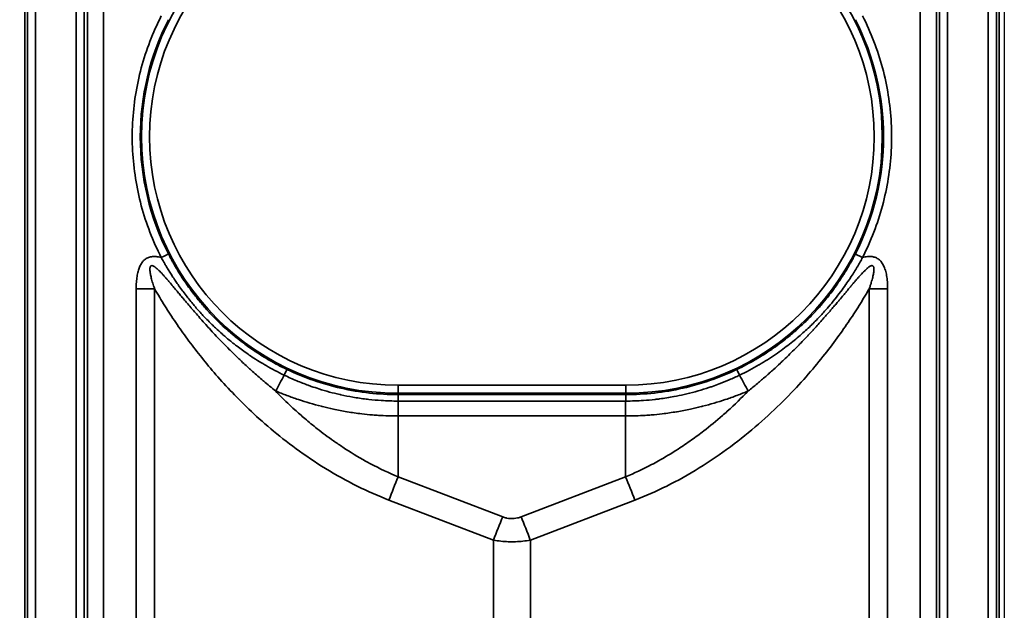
# Model space of a CAD drawing. Header units: millimetres. Extents: x -11430 to 11430, y -488 to 4365.
# Tile 45 of 92: x 1300 to 1361, y 2410 to 2446. Entities that reach past the tile are written whole.
import ezdxf

# ---------------------------------------------------------------- set-up
doc = ezdxf.new("R2010")
doc.units = ezdxf.units.MM
doc.header["$LTSCALE"] = 15
for name, color, linetype, lineweight in [('_Sichtbarkanten', 7, 'Continuous', 25), ('Bemaßung (ISO)', 7, 'Continuous', 25), ('Sichtbar schmal (ISO)', 7, 'Continuous', 35)]:
    doc.layers.add(name, color=color, linetype=linetype, lineweight=lineweight)
doc.styles.add('Notiztext (ISO)', font='verdana.ttf')
doc.dimstyles.new('wedi USA', dxfattribs={"dimscale": 15, "dimtxt": 2.5, "dimasz": 4, "dimexe": 2, "dimexo": 0.8, "dimgap": 0.3, "dimtad": 1, "dimdec": 1, "dimrnd": 1e-08, "dimtxsty": 'Notiztext (ISO)', "dimcen": 0.09, "dimclrd": 7, "dimclre": 7, "dimclrt": 256, "dimadec": 0, "dimazin": 2, "dimtfac": 0.6, "dimtmove": 0, "dimatfit": 3, "dimfxl": 1, "dimtolj": 1, "dimlwd": -1, "dimlwe": -1, "dimarcsym": 0})

# ---------------------------------------------------------------- blocks, each defined once
blk = doc.blocks.new('*D115')
at = {"layer": 'Bemaßung (ISO)', "color": 7, "transparency": 16777216}
for p, q in [((1293.259, 3092.426), (930.259, 3092.426)), ((960.259, 2453.763), (960.259, 3032.426)), ((1293.259, 2393.763), (930.259, 2393.763))]:
    blk.add_line(p, q, dxfattribs=at)
for points in [[(950.259, 3032.426), (970.259, 3032.426), (960.259, 3092.426)], [(950.259, 2453.763), (970.259, 2453.763), (960.259, 2393.763)]]:
    blk.add_solid(points, dxfattribs=at)
at = {"layer": 'Defpoints', "color": 0, "transparency": 16777216}
for p in [(960.259, 3092.426), (1305.259, 3092.426), (1305.259, 2393.763)]:
    blk.add_point(p, dxfattribs=at)
at = {"layer": 'Bemaßung (ISO)', "transparency": 16777216, "insert": (906.948, 2568.173), "char_height": 37.5, "attachment_point": 1, "rotation": 90, "style": 'Notiztext (ISO)'}
blk.add_mtext('\\A1;\\fVerdana|b0|i0;\\H37.3096;700 [27 1/2]"', dxfattribs=at)

msp = doc.modelspace()

# ---------------------------------------------------------------- linework, layer by layer
at = {"layer": '_Sichtbarkanten'}
msp.add_line((1360.751, 3090.095), (1360.751, 2396.095), dxfattribs=at)
at = {"layer": 'Sichtbar schmal (ISO)'}
for p, q in [((1300.076, 3090.61), (1300.076, 2395.579)), ((1300.242, 2395.745), (1300.242, 3090.444)), ((1300.742, 3090.444), (1300.742, 2395.745)), ((1303.259, 2395.763), (1303.259, 3090.426)), ((1303.759, 3090.426), (1303.759, 2395.763)), ((1356.742, 2395.763), (1356.742, 3090.426)), ((1357.242, 3090.426), (1357.242, 2395.763)), ((1359.759, 2395.745), (1359.759, 3090.444)), ((1360.259, 3090.444), (1360.259, 2395.745)), ((1360.425, 2395.579), (1360.425, 3090.61)), ((1303.952, 2395.955), (1303.975, 2655.595)), ((1304.975, 2655.594), (1304.951, 2395.95)), ((1355.55, 2395.95), (1355.526, 2655.594)), ((1356.526, 2655.595), (1356.55, 2395.955)), ((1306.978, 2395.45), (1306.978, 2429.424)), ((1308.119, 2395.449), (1308.119, 2429.424)), ((1352.382, 2395.449), (1352.382, 2429.424)), ((1353.523, 2395.45), (1353.523, 2429.424)), ((1323.196, 2423.456), (1323.196, 2422.956)), ((1337.306, 2423.456), (1323.196, 2423.456)), ((1337.306, 2423.456), (1337.306, 2422.956)), ((1323.196, 2422.956), (1323.196, 2422.877)), ((1337.306, 2422.956), (1323.196, 2422.956)), ((1337.306, 2422.877), (1323.196, 2422.877)), ((1337.306, 2422.956), (1337.306, 2422.877)), ((1323.205, 2422.477), (1323.205, 2421.552)), ((1337.296, 2422.477), (1323.205, 2422.477)), ((1337.296, 2422.477), (1337.296, 2421.552)), ((1323.205, 2417.782), (1323.205, 2421.552)), ((1337.296, 2421.552), (1323.205, 2421.552)), ((1337.296, 2417.782), (1337.296, 2421.552)), ((1329.68, 2415.306), (1323.205, 2417.782)), ((1337.296, 2417.782), (1330.821, 2415.306)), ((1329.109, 2413.871), (1322.635, 2416.346)), ((1337.867, 2416.346), (1331.392, 2413.871)), ((1329.109, 2413.871), (1329.109, 2395.407)), ((1331.392, 2413.871), (1331.392, 2395.407))]:
    msp.add_line(p, q, dxfattribs=at)
for centre, radius, start, end in [((1323.196, 2438.845), 15.889, 90, 270), ((1323.196, 2438.845), 15.389, 90, 270), ((1337.306, 2438.845), 15.889, 270, 90), ((1337.306, 2438.845), 15.389, 270, 90)]:
    msp.add_arc(centre, radius, start, end, dxfattribs=at)
for centre, major_axis, ratio, start_param, end_param in [((1323.196, 2438.843), (-15.963, 0.001), 0.999985, 5.811716, 6.755135), ((1337.305, 2438.843), (15.963, 0), 0.999985, 5.81124, 6.75466), ((1308.532, 2431.359), (0.445, 0.227), 0.004662, 0.017453, 1.568413), ((1351.969, 2431.359), (-0.445, 0.227), 0.004663, 4.714769, 6.265732), ((1306.978, 2429.476), (-10, 0), 0.005236, 1.570796, 1.685164), ((1353.523, 2429.476), (-10, 0), 0.005236, 1.456429, 1.570796), ((1316.099, 2423.984), (0.215, 0.451), 0.009151, 4.92989, 6.265731), ((1344.403, 2423.984), (-0.215, 0.451), 0.009153, 0.017454, 1.353296), ((1317.159, 2425.988), (4.778, 8.785), 0.002502, 4.378716, 4.494714), ((1343.342, 2425.988), (4.778, -8.785), 0.002502, 4.930064, 5.046062), ((1323.201, 2422.377), (-0.005, 0.5), 0.011293, 4.913594, 6.265598), ((1323.205, 2416.32), (1.785, 4.67), 0.108522, 1.294198, 1.606695), ((1337.296, 2416.32), (-1.785, 4.67), 0.108522, 4.67649, 4.988987), ((1329.68, 2413.845), (1.785, 4.67), 0.108522, 1.294198, 1.606695), ((1330.821, 2413.845), (-1.785, 4.67), 0.108522, 4.67649, 4.988987)]:
    msp.add_ellipse(centre, major_axis=major_axis, ratio=ratio, start_param=start_param, end_param=end_param, dxfattribs=at)
for points in [[(1308.532, 2431.362), (1308.27, 2431.876), (1307.802, 2432.925), (1307.267, 2434.569), (1306.907, 2436.259), (1306.726, 2437.978), (1306.725, 2439.706), (1306.906, 2441.425), (1307.265, 2443.116), (1307.8, 2444.76), (1308.267, 2445.809), (1308.529, 2446.324)], [(1351.972, 2446.324), (1352.234, 2445.809), (1352.701, 2444.76), (1353.236, 2443.116), (1353.595, 2441.426), (1353.776, 2439.707), (1353.776, 2437.978), (1353.594, 2436.259), (1353.234, 2434.569), (1352.699, 2432.925), (1352.231, 2431.876), (1351.969, 2431.362)], [(1306.978, 2429.424), (1306.978, 2429.497), (1306.98, 2429.638), (1306.99, 2429.834), (1307.007, 2430.019), (1307.03, 2430.192), (1307.059, 2430.354), (1307.095, 2430.504), (1307.136, 2430.643), (1307.184, 2430.772), (1307.239, 2430.891), (1307.3, 2430.998), (1307.366, 2431.092), (1307.438, 2431.174), (1307.514, 2431.244), (1307.597, 2431.303), (1307.689, 2431.353), (1307.796, 2431.393), (1307.919, 2431.421), (1308.057, 2431.433), (1308.207, 2431.427), (1308.366, 2431.404), (1308.476, 2431.377), (1308.532, 2431.362)], [(1353.523, 2429.424), (1353.523, 2429.502), (1353.521, 2429.654), (1353.509, 2429.866), (1353.489, 2430.065), (1353.462, 2430.25), (1353.427, 2430.422), (1353.385, 2430.581), (1353.335, 2430.727), (1353.277, 2430.862), (1353.211, 2430.983), (1353.137, 2431.09), (1353.056, 2431.182), (1352.972, 2431.256), (1352.884, 2431.315), (1352.789, 2431.363), (1352.681, 2431.4), (1352.558, 2431.424), (1352.423, 2431.433), (1352.28, 2431.425), (1352.129, 2431.402), (1352.023, 2431.377), (1351.969, 2431.362)], [(1352.382, 2429.424), (1352.183, 2429.081), (1351.765, 2428.389), (1351.091, 2427.355), (1350.322, 2426.264), (1349.423, 2425.093), (1348.36, 2423.833), (1347.084, 2422.476), (1345.561, 2421.047), (1343.814, 2419.631), (1341.875, 2418.306), (1339.833, 2417.17), (1338.52, 2416.596), (1337.867, 2416.346)]]:
    msp.add_open_spline(points, degree=3, dxfattribs=at)
for points, knots in [([(1316.149, 2424.08), (1315.747, 2424.273), (1315.372, 2424.472), (1315.025, 2424.673), (1314.995, 2424.69), (1314.966, 2424.707), (1314.937, 2424.724), (1314.623, 2424.907), (1314.333, 2425.091), (1314.061, 2425.273), (1314.011, 2425.307), (1313.961, 2425.341), (1313.911, 2425.375), (1313.67, 2425.54), (1313.444, 2425.705), (1313.231, 2425.867), (1313.166, 2425.917), (1313.103, 2425.966), (1313.04, 2426.015), (1312.855, 2426.16), (1312.68, 2426.304), (1312.513, 2426.446), (1312.44, 2426.509), (1312.368, 2426.571), (1312.298, 2426.633), (1312.156, 2426.758), (1312.021, 2426.881), (1311.892, 2427.002), (1311.813, 2427.076), (1311.736, 2427.15), (1311.662, 2427.222), (1311.554, 2427.328), (1311.451, 2427.432), (1311.351, 2427.534), (1311.27, 2427.617), (1311.192, 2427.699), (1311.116, 2427.781), (1311.035, 2427.867), (1310.957, 2427.952), (1310.882, 2428.036), (1310.8, 2428.128), (1310.721, 2428.218), (1310.644, 2428.306), (1310.588, 2428.372), (1310.532, 2428.437), (1310.479, 2428.501), (1310.394, 2428.602), (1310.314, 2428.701), (1310.236, 2428.798), (1310.203, 2428.84), (1310.17, 2428.882), (1310.138, 2428.923), (1310.048, 2429.037), (1309.963, 2429.149), (1309.882, 2429.258), (1309.871, 2429.272), (1309.86, 2429.286), (1309.85, 2429.301), (1309.764, 2429.417), (1309.682, 2429.53), (1309.605, 2429.64), (1309.594, 2429.655), (1309.583, 2429.671), (1309.572, 2429.686), (1309.51, 2429.774), (1309.451, 2429.86), (1309.395, 2429.944), (1309.363, 2429.991), (1309.332, 2430.037), (1309.302, 2430.083), (1309.272, 2430.128), (1309.243, 2430.173), (1309.215, 2430.216), (1309.163, 2430.296), (1309.114, 2430.374), (1309.066, 2430.449), (1309.064, 2430.453), (1309.061, 2430.457), (1309.059, 2430.461), (1309.012, 2430.536), (1308.967, 2430.609), (1308.924, 2430.68), (1308.902, 2430.716), (1308.882, 2430.75), (1308.861, 2430.784), (1308.842, 2430.816), (1308.824, 2430.847), (1308.806, 2430.877), (1308.77, 2430.938), (1308.736, 2430.997), (1308.703, 2431.055), (1308.697, 2431.066), (1308.69, 2431.077), (1308.684, 2431.088), (1308.659, 2431.132), (1308.636, 2431.174), (1308.613, 2431.215), (1308.585, 2431.265), (1308.558, 2431.314), (1308.532, 2431.362)], [0.0000004, 0.0000004, 0.0000004, 0.0000004, 0.0614315, 0.0614315, 0.0614315, 0.0666667, 0.0666667, 0.0666667, 0.1228724, 0.1228724, 0.1228724, 0.1333333, 0.1333333, 0.1333333, 0.1844851, 0.1844851, 0.1844851, 0.2, 0.2, 0.2, 0.2462127, 0.2462127, 0.2462127, 0.2666667, 0.2666667, 0.2666667, 0.3080487, 0.3080487, 0.3080487, 0.3333333, 0.3333333, 0.3333333, 0.370031, 0.370031, 0.370031, 0.4, 0.4, 0.4, 0.4318991, 0.4318991, 0.4318991, 0.4666667, 0.4666667, 0.4666667, 0.4926102, 0.4926102, 0.4926102, 0.5333333, 0.5333333, 0.5333333, 0.5509373, 0.5509373, 0.5509373, 0.6, 0.6, 0.6, 0.6064624, 0.6064624, 0.6064624, 0.6592356, 0.6592356, 0.6592356, 0.6666667, 0.6666667, 0.6666667, 0.7093901, 0.7093901, 0.7093901, 0.7333333, 0.7333333, 0.7333333, 0.757021, 0.757021, 0.757021, 0.8, 0.8, 0.8, 0.8022744, 0.8022744, 0.8022744, 0.8453389, 0.8453389, 0.8453389, 0.8666667, 0.8666667, 0.8666667, 0.8863691, 0.8863691, 0.8863691, 0.9255805, 0.9255805, 0.9255805, 0.9333333, 0.9333333, 0.9333333, 0.9633143, 0.9633143, 0.9633143, 1, 1, 1, 1]), ([(1316.314, 2424.435), (1315.922, 2424.622), (1315.558, 2424.816), (1315.22, 2425.011), (1315.191, 2425.027), (1315.163, 2425.044), (1315.134, 2425.06), (1314.83, 2425.239), (1314.547, 2425.417), (1314.283, 2425.595), (1314.234, 2425.628), (1314.186, 2425.661), (1314.138, 2425.694), (1313.904, 2425.855), (1313.684, 2426.016), (1313.478, 2426.174), (1313.415, 2426.222), (1313.354, 2426.27), (1313.293, 2426.318), (1313.113, 2426.46), (1312.944, 2426.601), (1312.783, 2426.739), (1312.712, 2426.801), (1312.642, 2426.861), (1312.574, 2426.922), (1312.437, 2427.044), (1312.307, 2427.165), (1312.182, 2427.284), (1312.106, 2427.356), (1312.032, 2427.428), (1311.96, 2427.499), (1311.856, 2427.602), (1311.757, 2427.704), (1311.661, 2427.804), (1311.583, 2427.886), (1311.507, 2427.967), (1311.434, 2428.046), (1311.357, 2428.131), (1311.282, 2428.215), (1311.209, 2428.297), (1311.131, 2428.387), (1311.055, 2428.475), (1310.982, 2428.562), (1310.927, 2428.627), (1310.874, 2428.691), (1310.823, 2428.754), (1310.742, 2428.853), (1310.665, 2428.95), (1310.591, 2429.045), (1310.559, 2429.087), (1310.528, 2429.127), (1310.497, 2429.168), (1310.411, 2429.28), (1310.33, 2429.39), (1310.253, 2429.498), (1310.243, 2429.512), (1310.233, 2429.526), (1310.223, 2429.54), (1310.14, 2429.654), (1310.063, 2429.766), (1309.99, 2429.874), (1309.979, 2429.889), (1309.969, 2429.904), (1309.959, 2429.92), (1309.9, 2430.007), (1309.844, 2430.091), (1309.791, 2430.174), (1309.761, 2430.221), (1309.732, 2430.266), (1309.703, 2430.312), (1309.675, 2430.356), (1309.647, 2430.4), (1309.621, 2430.444), (1309.572, 2430.523), (1309.525, 2430.6), (1309.481, 2430.674), (1309.479, 2430.678), (1309.476, 2430.682), (1309.474, 2430.686), (1309.429, 2430.761), (1309.387, 2430.834), (1309.347, 2430.904), (1309.327, 2430.939), (1309.307, 2430.974), (1309.288, 2431.008), (1309.27, 2431.039), (1309.253, 2431.07), (1309.236, 2431.101), (1309.202, 2431.162), (1309.17, 2431.221), (1309.139, 2431.278), (1309.133, 2431.289), (1309.127, 2431.301), (1309.121, 2431.312), (1309.098, 2431.355), (1309.076, 2431.398), (1309.054, 2431.439), (1309.027, 2431.49), (1309.002, 2431.539), (1308.978, 2431.586)], [0, 0, 0, 0, 0.061432, 0.061432, 0.061432, 0.0666667, 0.0666667, 0.0666667, 0.1228735, 0.1228735, 0.1228735, 0.1333333, 0.1333333, 0.1333333, 0.184486, 0.184486, 0.184486, 0.2, 0.2, 0.2, 0.2462137, 0.2462137, 0.2462137, 0.2666667, 0.2666667, 0.2666667, 0.3080497, 0.3080497, 0.3080497, 0.3333333, 0.3333333, 0.3333333, 0.3700321, 0.3700321, 0.3700321, 0.4, 0.4, 0.4, 0.4319003, 0.4319003, 0.4319003, 0.4666667, 0.4666667, 0.4666667, 0.4926116, 0.4926116, 0.4926116, 0.5333333, 0.5333333, 0.5333333, 0.5509386, 0.5509386, 0.5509386, 0.6, 0.6, 0.6, 0.6064639, 0.6064639, 0.6064639, 0.6592372, 0.6592372, 0.6592372, 0.6666667, 0.6666667, 0.6666667, 0.7093917, 0.7093917, 0.7093917, 0.7333333, 0.7333333, 0.7333333, 0.7570229, 0.7570229, 0.7570229, 0.8, 0.8, 0.8, 0.8022762, 0.8022762, 0.8022762, 0.8453395, 0.8453395, 0.8453395, 0.8666667, 0.8666667, 0.8666667, 0.8863743, 0.8863743, 0.8863743, 0.9255847, 0.9255847, 0.9255847, 0.9333333, 0.9333333, 0.9333333, 0.9632911, 0.9632911, 0.9632911, 1, 1, 1, 1]), ([(1351.524, 2431.586), (1351.48, 2431.5), (1351.432, 2431.409), (1351.38, 2431.312), (1351.331, 2431.219), (1351.277, 2431.122), (1351.22, 2431.019), (1351.217, 2431.015), (1351.215, 2431.011), (1351.213, 2431.007), (1351.155, 2430.904), (1351.093, 2430.797), (1351.027, 2430.685), (1351.024, 2430.681), (1351.021, 2430.676), (1351.018, 2430.671), (1350.951, 2430.559), (1350.88, 2430.441), (1350.803, 2430.32), (1350.8, 2430.315), (1350.797, 2430.31), (1350.794, 2430.306), (1350.717, 2430.184), (1350.635, 2430.057), (1350.546, 2429.925), (1350.543, 2429.92), (1350.54, 2429.916), (1350.536, 2429.911), (1350.448, 2429.779), (1350.353, 2429.643), (1350.251, 2429.501), (1350.248, 2429.497), (1350.244, 2429.492), (1350.24, 2429.487), (1350.138, 2429.345), (1350.029, 2429.199), (1349.912, 2429.047), (1349.908, 2429.042), (1349.904, 2429.037), (1349.9, 2429.032), (1349.782, 2428.88), (1349.655, 2428.724), (1349.519, 2428.562), (1349.515, 2428.557), (1349.511, 2428.552), (1349.507, 2428.548), (1349.37, 2428.385), (1349.223, 2428.217), (1349.065, 2428.044), (1349.061, 2428.04), (1349.057, 2428.036), (1349.053, 2428.031), (1348.893, 2427.857), (1348.721, 2427.678), (1348.536, 2427.494), (1348.533, 2427.491), (1348.529, 2427.488), (1348.526, 2427.484), (1348.336, 2427.297), (1348.133, 2427.105), (1347.912, 2426.908), (1347.691, 2426.712), (1347.452, 2426.511), (1347.193, 2426.306), (1346.935, 2426.102), (1346.655, 2425.894), (1346.351, 2425.685), (1346.348, 2425.683), (1346.345, 2425.682), (1346.343, 2425.68), (1346.041, 2425.472), (1345.715, 2425.264), (1345.359, 2425.056), (1345.355, 2425.053), (1345.351, 2425.051), (1345.347, 2425.049), (1344.991, 2424.841), (1344.604, 2424.634), (1344.187, 2424.435)], [0.0000002, 0.0000002, 0.0000002, 0.0000002, 0.0666667, 0.0666667, 0.0666667, 0.1307459, 0.1307459, 0.1307459, 0.1333333, 0.1333333, 0.1333333, 0.1973234, 0.1973234, 0.1973234, 0.2, 0.2, 0.2, 0.2642129, 0.2642129, 0.2642129, 0.2666667, 0.2666667, 0.2666667, 0.3309733, 0.3309733, 0.3309733, 0.3333333, 0.3333333, 0.3333333, 0.3977224, 0.3977224, 0.3977224, 0.4, 0.4, 0.4, 0.4645331, 0.4645331, 0.4645331, 0.4666667, 0.4666667, 0.4666667, 0.531424, 0.531424, 0.531424, 0.5333333, 0.5333333, 0.5333333, 0.5984032, 0.5984032, 0.5984032, 0.6, 0.6, 0.6, 0.6654835, 0.6654835, 0.6654835, 0.6666667, 0.6666667, 0.6666667, 0.7333333, 0.7333333, 0.7333333, 0.8, 0.8, 0.8, 0.8666667, 0.8666667, 0.8666667, 0.8672756, 0.8672756, 0.8672756, 0.9333333, 0.9333333, 0.9333333, 0.9340891, 0.9340891, 0.9340891, 1, 1, 1, 1]), ([(1351.969, 2431.362), (1351.922, 2431.276), (1351.872, 2431.185), (1351.817, 2431.089), (1351.765, 2430.996), (1351.708, 2430.899), (1351.647, 2430.796), (1351.644, 2430.792), (1351.642, 2430.788), (1351.639, 2430.784), (1351.578, 2430.681), (1351.512, 2430.573), (1351.442, 2430.46), (1351.439, 2430.455), (1351.436, 2430.451), (1351.433, 2430.446), (1351.362, 2430.332), (1351.286, 2430.214), (1351.204, 2430.091), (1351.201, 2430.086), (1351.198, 2430.082), (1351.195, 2430.077), (1351.113, 2429.953), (1351.026, 2429.825), (1350.933, 2429.692), (1350.93, 2429.687), (1350.926, 2429.682), (1350.923, 2429.677), (1350.829, 2429.543), (1350.729, 2429.405), (1350.623, 2429.262), (1350.619, 2429.257), (1350.615, 2429.252), (1350.611, 2429.247), (1350.504, 2429.103), (1350.389, 2428.954), (1350.266, 2428.8), (1350.262, 2428.795), (1350.258, 2428.79), (1350.254, 2428.785), (1350.131, 2428.63), (1349.999, 2428.471), (1349.857, 2428.306), (1349.853, 2428.301), (1349.848, 2428.296), (1349.844, 2428.291), (1349.701, 2428.126), (1349.548, 2427.955), (1349.383, 2427.778), (1349.379, 2427.774), (1349.375, 2427.77), (1349.371, 2427.765), (1349.205, 2427.588), (1349.027, 2427.405), (1348.834, 2427.218), (1348.831, 2427.214), (1348.827, 2427.211), (1348.824, 2427.207), (1348.627, 2427.016), (1348.416, 2426.82), (1348.188, 2426.619), (1347.959, 2426.418), (1347.713, 2426.212), (1347.446, 2426.003), (1347.178, 2425.794), (1346.89, 2425.581), (1346.577, 2425.366), (1346.574, 2425.364), (1346.571, 2425.362), (1346.568, 2425.36), (1346.258, 2425.148), (1345.923, 2424.933), (1345.556, 2424.719), (1345.552, 2424.717), (1345.548, 2424.714), (1345.544, 2424.712), (1345.178, 2424.498), (1344.78, 2424.285), (1344.352, 2424.08)], [0.0000001, 0.0000001, 0.0000001, 0.0000001, 0.0666667, 0.0666667, 0.0666667, 0.1307489, 0.1307489, 0.1307489, 0.1333333, 0.1333333, 0.1333333, 0.1973257, 0.1973257, 0.1973257, 0.2, 0.2, 0.2, 0.2642151, 0.2642151, 0.2642151, 0.2666667, 0.2666667, 0.2666667, 0.3309753, 0.3309753, 0.3309753, 0.3333333, 0.3333333, 0.3333333, 0.3977242, 0.3977242, 0.3977242, 0.4, 0.4, 0.4, 0.4645349, 0.4645349, 0.4645349, 0.4666667, 0.4666667, 0.4666667, 0.5314256, 0.5314256, 0.5314256, 0.5333333, 0.5333333, 0.5333333, 0.5984047, 0.5984047, 0.5984047, 0.6, 0.6, 0.6, 0.6654849, 0.6654849, 0.6654849, 0.6666667, 0.6666667, 0.6666667, 0.7333333, 0.7333333, 0.7333333, 0.8, 0.8, 0.8, 0.8666667, 0.8666667, 0.8666667, 0.8672766, 0.8672766, 0.8672766, 0.9333333, 0.9333333, 0.9333333, 0.9340901, 0.9340901, 0.9340901, 0.9999996, 0.9999996, 0.9999996, 0.9999996]), ([(1308.119, 2429.424), (1308.096, 2429.489), (1308.075, 2429.552), (1308.056, 2429.612), (1308.036, 2429.672), (1308.018, 2429.729), (1308.001, 2429.784), (1307.984, 2429.84), (1307.968, 2429.893), (1307.954, 2429.944), (1307.94, 2429.995), (1307.927, 2430.044), (1307.915, 2430.091), (1307.903, 2430.138), (1307.892, 2430.183), (1307.883, 2430.225), (1307.873, 2430.268), (1307.865, 2430.309), (1307.858, 2430.347), (1307.851, 2430.386), (1307.845, 2430.423), (1307.84, 2430.457), (1307.836, 2430.492), (1307.832, 2430.525), (1307.83, 2430.555), (1307.828, 2430.586), (1307.826, 2430.614), (1307.827, 2430.64), (1307.827, 2430.666), (1307.828, 2430.69), (1307.83, 2430.711), (1307.833, 2430.733), (1307.837, 2430.752), (1307.841, 2430.768), (1307.846, 2430.785), (1307.852, 2430.799), (1307.859, 2430.812), (1307.866, 2430.824), (1307.875, 2430.834), (1307.884, 2430.842), (1307.894, 2430.85), (1307.905, 2430.856), (1307.918, 2430.86), (1307.93, 2430.863), (1307.945, 2430.865), (1307.962, 2430.863), (1307.98, 2430.861), (1307.999, 2430.856), (1308.021, 2430.847), (1308.043, 2430.838), (1308.067, 2430.826), (1308.093, 2430.809), (1308.119, 2430.793), (1308.147, 2430.774), (1308.177, 2430.75), (1308.207, 2430.727), (1308.239, 2430.7), (1308.273, 2430.671), (1308.306, 2430.641), (1308.341, 2430.608), (1308.378, 2430.572), (1308.381, 2430.569), (1308.383, 2430.567), (1308.386, 2430.564), (1308.42, 2430.531), (1308.455, 2430.495), (1308.492, 2430.457), (1308.495, 2430.454), (1308.498, 2430.45), (1308.501, 2430.447), (1308.538, 2430.409), (1308.575, 2430.369), (1308.614, 2430.326), (1308.618, 2430.322), (1308.621, 2430.318), (1308.625, 2430.314), (1308.664, 2430.272), (1308.704, 2430.227), (1308.746, 2430.18), (1308.75, 2430.175), (1308.754, 2430.17), (1308.758, 2430.166), (1308.8, 2430.118), (1308.844, 2430.068), (1308.889, 2430.016), (1308.894, 2430.011), (1308.898, 2430.005), (1308.903, 2430), (1308.948, 2429.947), (1308.996, 2429.892), (1309.045, 2429.834), (1309.05, 2429.828), (1309.056, 2429.822), (1309.061, 2429.815), (1309.11, 2429.757), (1309.162, 2429.696), (1309.216, 2429.632), (1309.222, 2429.625), (1309.227, 2429.618), (1309.234, 2429.611), (1309.287, 2429.547), (1309.344, 2429.48), (1309.402, 2429.41), (1309.409, 2429.402), (1309.416, 2429.394), (1309.423, 2429.385), (1309.482, 2429.315), (1309.543, 2429.241), (1309.607, 2429.165), (1309.615, 2429.155), (1309.623, 2429.146), (1309.631, 2429.137), (1309.695, 2429.059), (1309.762, 2428.979), (1309.833, 2428.895), (1309.842, 2428.884), (1309.851, 2428.874), (1309.859, 2428.863), (1309.93, 2428.779), (1310.004, 2428.69), (1310.082, 2428.599), (1310.092, 2428.587), (1310.102, 2428.575), (1310.113, 2428.562), (1310.191, 2428.47), (1310.273, 2428.374), (1310.358, 2428.273), (1310.37, 2428.26), (1310.382, 2428.246), (1310.393, 2428.233), (1310.48, 2428.132), (1310.57, 2428.027), (1310.664, 2427.918), (1310.677, 2427.903), (1310.691, 2427.888), (1310.704, 2427.872), (1310.799, 2427.763), (1310.898, 2427.65), (1311.002, 2427.533), (1311.017, 2427.516), (1311.032, 2427.499), (1311.047, 2427.482), (1311.151, 2427.364), (1311.26, 2427.243), (1311.374, 2427.117), (1311.391, 2427.099), (1311.408, 2427.08), (1311.425, 2427.061), (1311.54, 2426.934), (1311.66, 2426.804), (1311.785, 2426.669), (1311.805, 2426.648), (1311.825, 2426.627), (1311.844, 2426.606), (1311.972, 2426.47), (1312.105, 2426.33), (1312.245, 2426.185), (1312.267, 2426.161), (1312.29, 2426.138), (1312.313, 2426.114), (1312.455, 2425.968), (1312.603, 2425.816), (1312.761, 2425.659), (1312.787, 2425.633), (1312.813, 2425.607), (1312.839, 2425.58), (1312.999, 2425.422), (1313.166, 2425.259), (1313.343, 2425.089), (1313.373, 2425.06), (1313.404, 2425.031), (1313.435, 2425.002), (1313.614, 2424.831), (1313.804, 2424.655), (1314.004, 2424.474), (1314.039, 2424.442), (1314.075, 2424.409), (1314.111, 2424.377), (1314.314, 2424.194), (1314.528, 2424.006), (1314.755, 2423.811), (1314.797, 2423.775), (1314.838, 2423.74), (1314.88, 2423.704), (1315.112, 2423.508), (1315.357, 2423.306), (1315.615, 2423.1)], [0, 0, 0, 0, 0.0243902, 0.0243902, 0.0243902, 0.0487805, 0.0487805, 0.0487805, 0.0731707, 0.0731707, 0.0731707, 0.097561, 0.097561, 0.097561, 0.1219512, 0.1219512, 0.1219512, 0.1463415, 0.1463415, 0.1463415, 0.1707317, 0.1707317, 0.1707317, 0.195122, 0.195122, 0.195122, 0.2195122, 0.2195122, 0.2195122, 0.2439024, 0.2439024, 0.2439024, 0.2682927, 0.2682927, 0.2682927, 0.2926829, 0.2926829, 0.2926829, 0.3170732, 0.3170732, 0.3170732, 0.3414634, 0.3414634, 0.3414634, 0.3658537, 0.3658537, 0.3658537, 0.3902439, 0.3902439, 0.3902439, 0.4146341, 0.4146341, 0.4146341, 0.4390244, 0.4390244, 0.4390244, 0.4634146, 0.4634146, 0.4634146, 0.4878049, 0.4878049, 0.4878049, 0.4896842, 0.4896842, 0.4896842, 0.5121951, 0.5121951, 0.5121951, 0.5141711, 0.5141711, 0.5141711, 0.5365854, 0.5365854, 0.5365854, 0.5386565, 0.5386565, 0.5386565, 0.5609756, 0.5609756, 0.5609756, 0.5631406, 0.5631406, 0.5631406, 0.5853659, 0.5853659, 0.5853659, 0.5876245, 0.5876245, 0.5876245, 0.6097561, 0.6097561, 0.6097561, 0.6121084, 0.6121084, 0.6121084, 0.6341463, 0.6341463, 0.6341463, 0.6365927, 0.6365927, 0.6365927, 0.6585366, 0.6585366, 0.6585366, 0.6610774, 0.6610774, 0.6610774, 0.6829268, 0.6829268, 0.6829268, 0.685562, 0.685562, 0.685562, 0.7073171, 0.7073171, 0.7073171, 0.7100461, 0.7100461, 0.7100461, 0.7317073, 0.7317073, 0.7317073, 0.7345295, 0.7345295, 0.7345295, 0.7560976, 0.7560976, 0.7560976, 0.7590121, 0.7590121, 0.7590121, 0.7804878, 0.7804878, 0.7804878, 0.7834965, 0.7834965, 0.7834965, 0.804878, 0.804878, 0.804878, 0.8079832, 0.8079832, 0.8079832, 0.8292683, 0.8292683, 0.8292683, 0.8324692, 0.8324692, 0.8324692, 0.8536585, 0.8536585, 0.8536585, 0.8569533, 0.8569533, 0.8569533, 0.8780488, 0.8780488, 0.8780488, 0.8814371, 0.8814371, 0.8814371, 0.902439, 0.902439, 0.902439, 0.9059212, 0.9059212, 0.9059212, 0.9268293, 0.9268293, 0.9268293, 0.9304044, 0.9304044, 0.9304044, 0.9512195, 0.9512195, 0.9512195, 0.9548924, 0.9548924, 0.9548924, 0.9756098, 0.9756098, 0.9756098, 0.9793686, 0.9793686, 0.9793686, 1, 1, 1, 1]), ([(1352.382, 2429.424), (1352.406, 2429.494), (1352.429, 2429.561), (1352.45, 2429.625), (1352.471, 2429.689), (1352.49, 2429.751), (1352.508, 2429.81), (1352.526, 2429.869), (1352.542, 2429.926), (1352.557, 2429.981), (1352.572, 2430.035), (1352.586, 2430.087), (1352.598, 2430.136), (1352.61, 2430.186), (1352.62, 2430.233), (1352.63, 2430.278), (1352.639, 2430.323), (1352.647, 2430.365), (1352.653, 2430.405), (1352.659, 2430.445), (1352.664, 2430.483), (1352.668, 2430.518), (1352.672, 2430.553), (1352.674, 2430.586), (1352.674, 2430.616), (1352.675, 2430.647), (1352.674, 2430.674), (1352.672, 2430.699), (1352.67, 2430.724), (1352.666, 2430.746), (1352.661, 2430.765), (1352.656, 2430.784), (1352.649, 2430.8), (1352.641, 2430.813), (1352.634, 2430.826), (1352.625, 2430.836), (1352.615, 2430.844), (1352.605, 2430.852), (1352.594, 2430.857), (1352.581, 2430.861), (1352.568, 2430.864), (1352.553, 2430.865), (1352.536, 2430.862), (1352.519, 2430.86), (1352.5, 2430.855), (1352.479, 2430.846), (1352.458, 2430.838), (1352.435, 2430.826), (1352.411, 2430.811), (1352.407, 2430.809), (1352.404, 2430.807), (1352.401, 2430.805), (1352.379, 2430.791), (1352.356, 2430.775), (1352.332, 2430.756), (1352.328, 2430.753), (1352.324, 2430.75), (1352.32, 2430.747), (1352.295, 2430.728), (1352.269, 2430.706), (1352.242, 2430.683), (1352.238, 2430.679), (1352.233, 2430.675), (1352.228, 2430.67), (1352.201, 2430.646), (1352.173, 2430.62), (1352.143, 2430.592), (1352.138, 2430.586), (1352.133, 2430.581), (1352.127, 2430.576), (1352.098, 2430.547), (1352.067, 2430.516), (1352.035, 2430.484), (1352.029, 2430.477), (1352.023, 2430.471), (1352.017, 2430.464), (1351.985, 2430.431), (1351.952, 2430.397), (1351.919, 2430.36), (1351.912, 2430.353), (1351.905, 2430.345), (1351.898, 2430.338), (1351.864, 2430.301), (1351.829, 2430.263), (1351.793, 2430.223), (1351.786, 2430.214), (1351.778, 2430.205), (1351.77, 2430.196), (1351.734, 2430.156), (1351.697, 2430.113), (1351.659, 2430.07), (1351.65, 2430.059), (1351.641, 2430.049), (1351.632, 2430.039), (1351.593, 2429.995), (1351.554, 2429.948), (1351.513, 2429.9), (1351.503, 2429.889), (1351.493, 2429.877), (1351.482, 2429.865), (1351.441, 2429.816), (1351.398, 2429.766), (1351.354, 2429.713), (1351.342, 2429.7), (1351.331, 2429.686), (1351.319, 2429.673), (1351.275, 2429.62), (1351.228, 2429.564), (1351.181, 2429.507), (1351.168, 2429.492), (1351.155, 2429.476), (1351.141, 2429.46), (1351.093, 2429.403), (1351.043, 2429.343), (1350.991, 2429.281), (1350.976, 2429.263), (1350.961, 2429.245), (1350.946, 2429.227), (1350.894, 2429.165), (1350.84, 2429.1), (1350.783, 2429.032), (1350.767, 2429.012), (1350.75, 2428.992), (1350.733, 2428.972), (1350.676, 2428.904), (1350.617, 2428.833), (1350.555, 2428.76), (1350.536, 2428.738), (1350.517, 2428.715), (1350.498, 2428.692), (1350.436, 2428.618), (1350.372, 2428.542), (1350.305, 2428.464), (1350.283, 2428.438), (1350.261, 2428.412), (1350.239, 2428.386), (1350.172, 2428.307), (1350.102, 2428.225), (1350.029, 2428.14), (1350.004, 2428.112), (1349.979, 2428.083), (1349.954, 2428.053), (1349.88, 2427.968), (1349.804, 2427.879), (1349.724, 2427.789), (1349.696, 2427.756), (1349.668, 2427.724), (1349.639, 2427.691), (1349.558, 2427.599), (1349.475, 2427.505), (1349.388, 2427.407), (1349.356, 2427.371), (1349.323, 2427.335), (1349.29, 2427.298), (1349.202, 2427.2), (1349.111, 2427.099), (1349.016, 2426.995), (1348.979, 2426.955), (1348.942, 2426.914), (1348.905, 2426.873), (1348.808, 2426.768), (1348.708, 2426.66), (1348.604, 2426.55), (1348.562, 2426.505), (1348.52, 2426.46), (1348.477, 2426.415), (1348.371, 2426.303), (1348.261, 2426.189), (1348.147, 2426.071), (1348.099, 2426.022), (1348.051, 2425.972), (1348.001, 2425.922), (1347.885, 2425.803), (1347.764, 2425.682), (1347.638, 2425.557), (1347.584, 2425.503), (1347.529, 2425.449), (1347.472, 2425.393), (1347.344, 2425.268), (1347.211, 2425.139), (1347.072, 2425.007), (1347.01, 2424.948), (1346.946, 2424.888), (1346.881, 2424.827), (1346.739, 2424.694), (1346.591, 2424.558), (1346.437, 2424.418), (1346.364, 2424.353), (1346.29, 2424.287), (1346.215, 2424.22), (1346.055, 2424.078), (1345.889, 2423.933), (1345.714, 2423.783), (1345.629, 2423.711), (1345.542, 2423.638), (1345.454, 2423.564), (1345.273, 2423.412), (1345.083, 2423.258), (1344.886, 2423.1)], [0, 0, 0, 0, 0.02439, 0.02439, 0.02439, 0.04878, 0.04878, 0.04878, 0.073171, 0.073171, 0.073171, 0.097561, 0.097561, 0.097561, 0.121951, 0.121951, 0.121951, 0.146341, 0.146341, 0.146341, 0.170732, 0.170732, 0.170732, 0.195122, 0.195122, 0.195122, 0.219512, 0.219512, 0.219512, 0.243902, 0.243902, 0.243902, 0.268293, 0.268293, 0.268293, 0.292683, 0.292683, 0.292683, 0.317073, 0.317073, 0.317073, 0.341463, 0.341463, 0.341463, 0.365854, 0.365854, 0.365854, 0.390244, 0.390244, 0.390244, 0.393459, 0.393459, 0.393459, 0.414634, 0.414634, 0.414634, 0.41805, 0.41805, 0.41805, 0.439024, 0.439024, 0.439024, 0.442637, 0.442637, 0.442637, 0.463415, 0.463415, 0.463415, 0.467227, 0.467227, 0.467227, 0.487805, 0.487805, 0.487805, 0.49182, 0.49182, 0.49182, 0.512195, 0.512195, 0.512195, 0.516416, 0.516416, 0.516416, 0.536585, 0.536585, 0.536585, 0.541007, 0.541007, 0.541007, 0.560976, 0.560976, 0.560976, 0.565597, 0.565597, 0.565597, 0.585366, 0.585366, 0.585366, 0.590188, 0.590188, 0.590188, 0.609756, 0.609756, 0.609756, 0.614778, 0.614778, 0.614778, 0.634146, 0.634146, 0.634146, 0.639369, 0.639369, 0.639369, 0.658537, 0.658537, 0.658537, 0.663961, 0.663961, 0.663961, 0.682927, 0.682927, 0.682927, 0.688552, 0.688552, 0.688552, 0.707317, 0.707317, 0.707317, 0.713142, 0.713142, 0.713142, 0.731707, 0.731707, 0.731707, 0.737733, 0.737733, 0.737733, 0.756098, 0.756098, 0.756098, 0.762324, 0.762324, 0.762324, 0.780488, 0.780488, 0.780488, 0.786915, 0.786915, 0.786915, 0.804878, 0.804878, 0.804878, 0.811506, 0.811506, 0.811506, 0.829268, 0.829268, 0.829268, 0.836098, 0.836098, 0.836098, 0.853659, 0.853659, 0.853659, 0.860688, 0.860688, 0.860688, 0.878049, 0.878049, 0.878049, 0.885279, 0.885279, 0.885279, 0.902439, 0.902439, 0.902439, 0.909875, 0.909875, 0.909875, 0.926829, 0.926829, 0.926829, 0.934469, 0.934469, 0.934469, 0.95122, 0.95122, 0.95122, 0.959054, 0.959054, 0.959054, 0.97561, 0.97561, 0.97561, 0.98363, 0.98363, 0.98363, 1, 1, 1, 1]), ([(1322.635, 2416.346), (1321.977, 2416.597), (1321.324, 2416.884), (1320.664, 2417.212), (1320.005, 2417.54), (1319.339, 2417.91), (1318.702, 2418.301), (1318.065, 2418.693), (1317.456, 2419.106), (1316.888, 2419.521), (1316.321, 2419.936), (1315.795, 2420.354), (1315.308, 2420.766), (1314.821, 2421.177), (1314.372, 2421.583), (1313.956, 2421.979), (1313.54, 2422.376), (1313.156, 2422.763), (1312.799, 2423.14), (1312.442, 2423.517), (1312.112, 2423.884), (1311.803, 2424.243), (1311.494, 2424.601), (1311.205, 2424.95), (1310.932, 2425.295), (1310.658, 2425.64), (1310.4, 2425.979), (1310.151, 2426.319), (1309.902, 2426.658), (1309.662, 2426.998), (1309.43, 2427.339), (1309.198, 2427.681), (1308.973, 2428.025), (1308.755, 2428.373), (1308.537, 2428.72), (1308.325, 2429.071), (1308.119, 2429.424)], [0, 0, 0, 0, 0.0833333, 0.0833333, 0.0833333, 0.1666667, 0.1666667, 0.1666667, 0.25, 0.25, 0.25, 0.3333333, 0.3333333, 0.3333333, 0.4166667, 0.4166667, 0.4166667, 0.5, 0.5, 0.5, 0.5833333, 0.5833333, 0.5833333, 0.6666667, 0.6666667, 0.6666667, 0.75, 0.75, 0.75, 0.8333333, 0.8333333, 0.8333333, 0.9166667, 0.9166667, 0.9166667, 0.9999999, 0.9999999, 0.9999999, 0.9999999]), ([(1323.196, 2422.877), (1322.603, 2422.877), (1322.01, 2422.91), (1321.42, 2422.976), (1320.83, 2423.042), (1320.243, 2423.141), (1319.663, 2423.272), (1319.083, 2423.404), (1318.51, 2423.568), (1317.95, 2423.763), (1317.391, 2423.957), (1316.844, 2424.182), (1316.314, 2424.435)], [0, 0, 0, 0, 0.25, 0.25, 0.25, 0.5, 0.5, 0.5, 0.75, 0.75, 0.75, 1, 1, 1, 1]), ([(1344.187, 2424.435), (1343.657, 2424.182), (1343.111, 2423.957), (1342.552, 2423.763), (1341.992, 2423.568), (1341.419, 2423.404), (1340.838, 2423.272), (1340.258, 2423.141), (1339.671, 2423.042), (1339.081, 2422.976), (1338.491, 2422.91), (1337.898, 2422.877), (1337.306, 2422.877)], [0, 0, 0, 0, 0.25, 0.25, 0.25, 0.5, 0.5, 0.5, 0.75, 0.75, 0.75, 1, 1, 1, 1]), ([(1323.205, 2422.477), (1322.856, 2422.477), (1322.508, 2422.488), (1322.159, 2422.51), (1321.9, 2422.526), (1321.642, 2422.549), (1321.384, 2422.578), (1321.333, 2422.584), (1321.282, 2422.59), (1321.23, 2422.596), (1320.954, 2422.629), (1320.678, 2422.67), (1320.403, 2422.718), (1320.152, 2422.761), (1319.903, 2422.811), (1319.654, 2422.866), (1319.63, 2422.872), (1319.606, 2422.877), (1319.582, 2422.883), (1319.373, 2422.93), (1319.166, 2422.981), (1318.96, 2423.037), (1318.738, 2423.097), (1318.518, 2423.161), (1318.299, 2423.23), (1318.14, 2423.28), (1317.982, 2423.332), (1317.825, 2423.387), (1317.761, 2423.41), (1317.698, 2423.432), (1317.634, 2423.455), (1317.396, 2423.542), (1317.16, 2423.634), (1316.927, 2423.731), (1316.664, 2423.841), (1316.405, 2423.957), (1316.149, 2424.08)], [0, 0, 0, 0, 0.1433864, 0.1433864, 0.1433864, 0.25, 0.25, 0.25, 0.2711155, 0.2711155, 0.2711155, 0.3855181, 0.3855181, 0.3855181, 0.4897919, 0.4897919, 0.4897919, 0.5, 0.5, 0.5, 0.5874702, 0.5874702, 0.5874702, 0.6816109, 0.6816109, 0.6816109, 0.75, 0.75, 0.75, 0.7778201, 0.7778201, 0.7778201, 0.882309, 0.882309, 0.882309, 1, 1, 1, 1]), ([(1344.352, 2424.08), (1344.142, 2423.979), (1343.929, 2423.882), (1343.714, 2423.79), (1343.508, 2423.702), (1343.299, 2423.618), (1343.089, 2423.538), (1342.952, 2423.486), (1342.815, 2423.436), (1342.677, 2423.387), (1342.602, 2423.361), (1342.527, 2423.336), (1342.451, 2423.311), (1342.232, 2423.238), (1342.011, 2423.169), (1341.789, 2423.106), (1341.553, 2423.038), (1341.315, 2422.976), (1341.076, 2422.919), (1341.024, 2422.907), (1340.972, 2422.895), (1340.92, 2422.883), (1340.709, 2422.835), (1340.497, 2422.791), (1340.284, 2422.751), (1339.989, 2422.696), (1339.692, 2422.65), (1339.395, 2422.611), (1339.303, 2422.599), (1339.21, 2422.588), (1339.118, 2422.578), (1338.879, 2422.551), (1338.64, 2422.53), (1338.4, 2422.514), (1338.032, 2422.489), (1337.664, 2422.477), (1337.296, 2422.477)], [0, 0, 0, 0, 0.0968856, 0.0968856, 0.0968856, 0.1897302, 0.1897302, 0.1897302, 0.25, 0.25, 0.25, 0.2826671, 0.2826671, 0.2826671, 0.3775246, 0.3775246, 0.3775246, 0.4781663, 0.4781663, 0.4781663, 0.5, 0.5, 0.5, 0.5887032, 0.5887032, 0.5887032, 0.7118029, 0.7118029, 0.7118029, 0.75, 0.75, 0.75, 0.8486187, 0.8486187, 0.8486187, 1, 1, 1, 1]), ([(1323.205, 2417.782), (1322.634, 2418.02), (1322.064, 2418.29), (1321.489, 2418.598), (1321.389, 2418.652), (1321.288, 2418.707), (1321.188, 2418.763), (1320.713, 2419.027), (1320.238, 2419.315), (1319.78, 2419.618), (1319.585, 2419.746), (1319.393, 2419.878), (1319.204, 2420.01), (1318.854, 2420.257), (1318.516, 2420.509), (1318.193, 2420.763), (1317.929, 2420.971), (1317.674, 2421.18), (1317.43, 2421.389), (1317.213, 2421.574), (1317.004, 2421.759), (1316.803, 2421.943), (1316.5, 2422.219), (1316.214, 2422.494), (1315.944, 2422.764), (1315.832, 2422.877), (1315.722, 2422.989), (1315.615, 2423.1)], [0, 0, 0, 0, 0.2, 0.2, 0.2, 0.23492, 0.23492, 0.23492, 0.4, 0.4, 0.4, 0.470122, 0.470122, 0.470122, 0.6, 0.6, 0.6, 0.706168, 0.706168, 0.706168, 0.8, 0.8, 0.8, 0.941138, 0.941138, 0.941138, 1, 1, 1, 1]), ([(1323.205, 2421.552), (1322.777, 2421.552), (1322.373, 2421.566), (1321.997, 2421.59), (1321.868, 2421.598), (1321.741, 2421.608), (1321.618, 2421.618), (1321.384, 2421.637), (1321.162, 2421.66), (1320.948, 2421.686), (1320.632, 2421.723), (1320.336, 2421.766), (1320.055, 2421.813), (1320.046, 2421.815), (1320.036, 2421.817), (1320.027, 2421.818), (1319.738, 2421.867), (1319.465, 2421.919), (1319.203, 2421.975), (1318.969, 2422.025), (1318.743, 2422.078), (1318.523, 2422.133), (1318.498, 2422.139), (1318.472, 2422.146), (1318.447, 2422.152), (1318.203, 2422.214), (1317.965, 2422.28), (1317.728, 2422.35), (1317.496, 2422.418), (1317.266, 2422.491), (1317.036, 2422.568), (1317.03, 2422.569), (1317.024, 2422.571), (1317.018, 2422.573), (1316.782, 2422.652), (1316.547, 2422.736), (1316.313, 2422.824), (1316.079, 2422.912), (1315.846, 2423.004), (1315.615, 2423.1)], [0, 0, 0, 0, 0.111111, 0.111111, 0.111111, 0.149484, 0.149484, 0.149484, 0.222222, 0.222222, 0.222222, 0.329693, 0.329693, 0.329693, 0.333333, 0.333333, 0.333333, 0.444444, 0.444444, 0.444444, 0.544049, 0.544049, 0.544049, 0.555556, 0.555556, 0.555556, 0.666667, 0.666667, 0.666667, 0.775023, 0.775023, 0.775023, 0.777778, 0.777778, 0.777778, 0.888889, 0.888889, 0.888889, 1, 1, 1, 1]), ([(1344.886, 2423.1), (1344.481, 2422.679), (1344.05, 2422.26), (1343.59, 2421.844), (1343.49, 2421.754), (1343.388, 2421.664), (1343.285, 2421.574), (1342.915, 2421.251), (1342.529, 2420.932), (1342.129, 2420.624), (1341.884, 2420.435), (1341.634, 2420.249), (1341.38, 2420.069), (1341.106, 2419.874), (1340.826, 2419.685), (1340.545, 2419.503), (1340.143, 2419.243), (1339.736, 2418.998), (1339.33, 2418.772), (1339.189, 2418.693), (1339.047, 2418.616), (1338.907, 2418.542), (1338.363, 2418.255), (1337.826, 2418.003), (1337.296, 2417.782)], [0, 0, 0, 0, 0.2, 0.2, 0.2, 0.243524, 0.243524, 0.243524, 0.4, 0.4, 0.4, 0.495973, 0.495973, 0.495973, 0.6, 0.6, 0.6, 0.748264, 0.748264, 0.748264, 0.8, 0.8, 0.8, 1, 1, 1, 1]), ([(1344.886, 2423.1), (1344.655, 2423.004), (1344.423, 2422.912), (1344.19, 2422.825), (1343.956, 2422.737), (1343.721, 2422.653), (1343.486, 2422.574), (1343.479, 2422.572), (1343.472, 2422.57), (1343.466, 2422.568), (1343.237, 2422.491), (1343.008, 2422.419), (1342.778, 2422.351), (1342.541, 2422.281), (1342.304, 2422.216), (1342.06, 2422.153), (1342.032, 2422.147), (1342.005, 2422.14), (1341.978, 2422.133), (1341.76, 2422.078), (1341.536, 2422.026), (1341.303, 2421.976), (1341.041, 2421.92), (1340.768, 2421.868), (1340.479, 2421.819), (1340.468, 2421.817), (1340.457, 2421.815), (1340.446, 2421.813), (1340.166, 2421.767), (1339.871, 2421.724), (1339.556, 2421.686), (1339.342, 2421.66), (1339.118, 2421.637), (1338.883, 2421.618), (1338.76, 2421.608), (1338.635, 2421.598), (1338.505, 2421.59), (1338.129, 2421.566), (1337.725, 2421.552), (1337.296, 2421.552)], [0, 0, 0, 0, 0.111111, 0.111111, 0.111111, 0.222222, 0.222222, 0.222222, 0.225438, 0.225438, 0.225438, 0.333333, 0.333333, 0.333333, 0.444444, 0.444444, 0.444444, 0.45675, 0.45675, 0.45675, 0.555556, 0.555556, 0.555556, 0.666667, 0.666667, 0.666667, 0.670889, 0.670889, 0.670889, 0.777778, 0.777778, 0.777778, 0.850752, 0.850752, 0.850752, 0.888889, 0.888889, 0.888889, 1, 1, 1, 1]), ([(1337.296, 2422.477), (1337.297, 2422.521), (1337.297, 2422.564), (1337.298, 2422.604), (1337.299, 2422.644), (1337.299, 2422.682), (1337.3, 2422.715), (1337.3, 2422.733), (1337.301, 2422.749), (1337.301, 2422.765), (1337.301, 2422.778), (1337.301, 2422.79), (1337.302, 2422.801), (1337.302, 2422.825), (1337.303, 2422.844), (1337.304, 2422.856), (1337.304, 2422.869), (1337.305, 2422.876), (1337.306, 2422.877)], [0, 0, 0, 0, 0.2, 0.2, 0.2, 0.4, 0.4, 0.4, 0.50778, 0.50778, 0.50778, 0.6, 0.6, 0.6, 0.8, 0.8, 0.8, 1, 1, 1, 1]), ([(1330.821, 2415.306), (1330.749, 2415.279), (1330.677, 2415.257), (1330.606, 2415.24), (1330.6, 2415.238), (1330.595, 2415.237), (1330.589, 2415.236), (1330.524, 2415.221), (1330.46, 2415.211), (1330.396, 2415.205), (1330.385, 2415.204), (1330.374, 2415.203), (1330.363, 2415.202), (1330.3, 2415.197), (1330.238, 2415.196), (1330.175, 2415.2), (1330.163, 2415.2), (1330.151, 2415.201), (1330.138, 2415.202), (1330.071, 2415.207), (1330.005, 2415.216), (1329.937, 2415.23), (1329.929, 2415.232), (1329.92, 2415.234), (1329.912, 2415.236), (1329.835, 2415.253), (1329.758, 2415.277), (1329.68, 2415.306)], [0.0000019, 0.0000019, 0.0000019, 0.0000019, 0.1857224, 0.1857224, 0.1857224, 0.2, 0.2, 0.2, 0.3703593, 0.3703593, 0.3703593, 0.4, 0.4, 0.4, 0.5667831, 0.5667831, 0.5667831, 0.6, 0.6, 0.6, 0.7776074, 0.7776074, 0.7776074, 0.8, 0.8, 0.8, 1, 1, 1, 1]), ([(1331.392, 2413.871), (1331.236, 2413.841), (1331.081, 2413.818), (1330.928, 2413.8), (1330.776, 2413.783), (1330.625, 2413.772), (1330.475, 2413.766), (1330.325, 2413.761), (1330.176, 2413.761), (1330.026, 2413.766), (1329.876, 2413.772), (1329.725, 2413.783), (1329.572, 2413.8), (1329.42, 2413.818), (1329.265, 2413.841), (1329.109, 2413.871)], [0.000001, 0.000001, 0.000001, 0.000001, 0.2, 0.2, 0.2, 0.4, 0.4, 0.4, 0.6, 0.6, 0.6, 0.8, 0.8, 0.8, 1, 1, 1, 1])]:
    msp.add_open_spline(points, degree=3, knots=knots, dxfattribs=at)

# ---------------------------------------------------------------- dimensions: what is measured, and where the dimension line sits
at = {"layer": 'Bemaßung (ISO)', "color": 7}
dim = msp.add_linear_dim(base=(960.259, 3092.426), p1=(1305.259, 2393.763), p2=(1305.259, 3092.426), angle=270, text='\\fVerdana|b0|i0;\\H37.3096;<>"', dimstyle='wedi USA', override={"dimgap": 0.3, "dimdec": 1, "dimlfac": 1.001914, "dimtol": 0, "dimlim": 0, "dimtp": 0, "dimtm": 0, "dimtdec": 2, "dimtofl": 0, "dimatfit": 1}, dxfattribs=at)
dim.commit()
dim.dimension.update_dxf_attribs({"geometry": '*D115', "text_midpoint": (960.259, 2743.095), "dimtype": 160})

doc.saveas('drawing.dxf')
